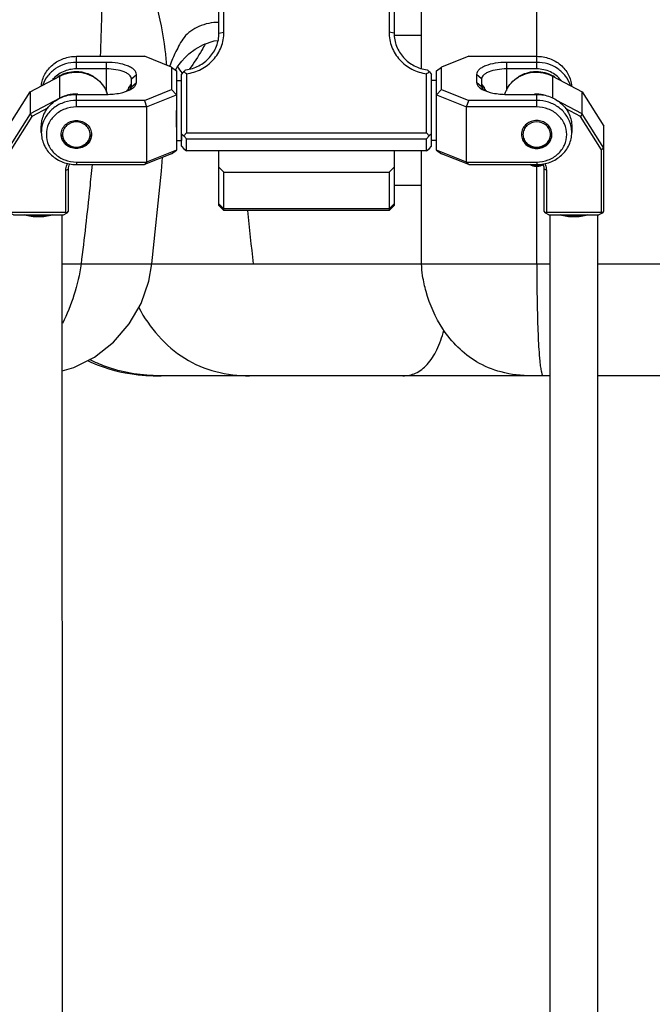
# Model space of a CAD drawing. Header units: millimetres. Extents: x 0 to 2550, y 0 to 1188.
# Tile 57 of 218: x 122 to 148, y 314 to 354. Entities that reach past the tile are written whole.
import ezdxf

# ---------------------------------------------------------------- set-up
doc = ezdxf.new("R2010")
doc.units = ezdxf.units.MM
doc.header["$LTSCALE"] = 46.255
for name, color, linetype in [('2ND_ARM_V2_PITCH_ABL358', 7, 'CONTINUOUS'), ('A2200203_ABL381', 7, 'CONTINUOUS'), ('A2300202#AF0_ABL356', 7, 'CONTINUOUS'), ('A2300202#AF3_ABL383', 7, 'CONTINUOUS'), ('CSHCS-BR-M4-12_203_PBL445', 7, 'CONTINUOUS'), ('CSHCS-BR-M4-12_203_PBL455', 7, 'CONTINUOUS'), ('FWSRM-D10-V4-E2-T2_5_PBL373', 7, 'CONTINUOUS'), ('FWSRM-D10-V4-E2-T2_5_PBL454', 7, 'CONTINUOUS'), ('M2000901_PBL371', 7, 'CONTINUOUS'), ('M2000901_PBL385', 7, 'CONTINUOUS'), ('M2000901_PBL473', 7, 'CONTINUOUS'), ('M2100102_PBL475', 7, 'CONTINUOUS'), ('M2200104_PBL401', 7, 'CONTINUOUS'), ('M2200202_PBL382', 7, 'CONTINUOUS'), ('M2300101_PBL359', 7, 'CONTINUOUS'), ('M2300101_PBL360', 7, 'CONTINUOUS'), ('M2300202_PBL357', 7, 'CONTINUOUS'), ('M2300202_PBL384', 7, 'CONTINUOUS'), ('M2300301_PBL444', 7, 'CONTINUOUS'), ('M2300301_PBL456', 7, 'CONTINUOUS'), ('M2300602_PBL851', 7, 'CONTINUOUS'), ('M2300602_PBL852', 7, 'CONTINUOUS'), ('SSHH-ST-M3-5_203_PBL402', 7, 'CONTINUOUS'), ('WFM_0608_06_2_PBL449', 7, 'CONTINUOUS'), ('WFM_0608_06_2_PBL453', 7, 'CONTINUOUS'), ('WFM_0608_06_2_PBL826', 7, 'CONTINUOUS'), ('WFM_0608_06_2_PBL827', 7, 'CONTINUOUS'), ('왼쪽_14_VBL337', 7, 'CONTINUOUS')]:
    doc.layers.add(name, color=color, linetype=linetype)

# ---------------------------------------------------------------- blocks, each defined once
blk = doc.blocks.new('M2300202_PBL357', base_point=(123.863, 348.821))
at = {"layer": 'M2300202_PBL357', "color": 7}
for p, q in [((122.751, 350.884), (123.935, 351.51)), ((121.885, 349.509), (122.751, 350.884)), ((122.751, 350.884), (122.751, 350.004)), ((123.935, 350.63), (122.751, 350.004)), ((123.472, 350.24), (122.824, 349.897)), ((122.751, 350.004), (121.885, 348.629)), ((122.824, 349.897), (121.985, 348.564)), ((122.751, 350.004), (122.824, 349.897)), ((121.885, 349.509), (121.885, 348.629)), ((121.885, 348.629), (121.886, 346.115)), ((121.885, 348.629), (121.985, 348.564)), ((121.985, 348.564), (121.986, 346.075)), ((124.186, 346.076), (124.185, 347.759)), ((124.286, 346.116), (124.285, 347.8)), ((121.886, 346.115), (121.936, 346.05)), ((121.936, 346.05), (121.986, 346.075)), ((122.086, 345.972), (121.936, 346.05)), ((121.986, 346.075), (124.186, 346.076)), ((122.086, 345.972), (124.086, 345.973)), ((124.086, 345.973), (124.236, 346.05)), ((124.186, 346.076), (124.236, 346.05)), ((124.236, 346.05), (124.286, 346.116))]:
    blk.add_line(p, q, dxfattribs=at)
at = {"layer": 'M2300202_PBL357', "color": 2}
for p, q in [((123.935, 350.63), (123.935, 351.51)), ((124.185, 347.759), (124.285, 347.8))]:
    blk.add_line(p, q, dxfattribs=at)
at = {"layer": 'M2300202_PBL357', "color": 7}
for centre, radius, start, end in [((124.585, 349.377), 1.413, 89.2905, 90.0117), ((124.585, 349.373), 1.417, 87.1878, 89.29), ((124.777, 350.476), 1.108, 16.3078, 16.8744), ((124.779, 350.477), 1.107, 16.1315, 16.3077)]:
    blk.add_arc(centre, radius, start, end, dxfattribs=at)
for points, knots in [([(123.935, 351.51), (124.171, 351.635), (124.727, 351.744), (125.253, 351.531), (125.457, 351.363)], [0, 0, 0, 0, 0.502504, 1, 1, 1, 1]), ([(125.457, 351.363), (125.546, 351.288), (125.703, 351.117), (125.804, 350.906), (125.837, 350.798)], [0, 0, 0, 0, 0.505627, 1, 1, 1, 1]), ([(124.584, 350.79), (124.528, 350.79), (124.304, 350.777), (124.083, 350.709), (123.935, 350.63)], [0, 0, 0, 0, 0.252526, 1, 1, 1, 1]), ([(124.185, 347.759), (124.185, 347.827), (124.204, 347.918), (124.244, 347.998), (124.256, 348.018)], [0, 0, 0, 0, 0.746667, 1, 1, 1, 1])]:
    blk.add_open_spline(points, degree=3, knots=knots, dxfattribs=at)
blk.add_open_spline([(124.285, 347.8), (124.285, 347.871), (124.305, 347.945), (124.34, 348.008)], degree=3, dxfattribs=at)
blk = doc.blocks.new('M2300301_PBL444', base_point=(123.093, 313.033))
at = {"layer": 'M2300301_PBL444', "color": 7}
blk.add_line((124.054, 280.475), (124.039, 345.973), dxfattribs=at)
for points, knots in [([(122.525, 345.972), (122.706, 345.92), (123.086, 345.879), (123.465, 345.92), (123.646, 345.972)], [0, 0, 0, 0, 0.499988, 1, 1, 1, 1]), ([(123.638, 345.972), (123.46, 345.921), (123.086, 345.881), (122.712, 345.92), (122.533, 345.971)], [0, 0, 0, 0, 0.500012, 1, 1, 1, 1])]:
    blk.add_open_spline(points, degree=3, knots=knots, dxfattribs=at)
blk = doc.blocks.new('WFM_0608_06_2_PBL826', base_point=(124.648, 351.528))
at = {"layer": 'WFM_0608_06_2_PBL826', "color": 7}
blk.add_arc((124.547, 350.485), 1.205, 120.8997, 125.7535, dxfattribs=at)
for points, knots in [([(123.929, 351.519), (124.026, 351.578), (124.24, 351.668), (124.47, 351.698), (124.585, 351.698)], [0, 0, 0, 0, 0.496829, 1, 1, 1, 1]), ([(124.585, 351.698), (124.745, 351.699), (125.064, 351.64), (125.34, 351.467), (125.453, 351.358)], [0, 0, 0, 0, 0.50586, 1, 1, 1, 1])]:
    blk.add_open_spline(points, degree=3, knots=knots, dxfattribs=at)
blk = doc.blocks.new('A2300202#AF0_ABL356', base_point=(123.883, 313.662))
at = {"layer": 'M2300202_PBL357'}
blk.add_blockref('M2300202_PBL357', (123.863, 348.821), dxfattribs=at)
at = {"layer": 'M2300301_PBL444'}
blk.add_blockref('M2300301_PBL444', (123.093, 313.033), dxfattribs=at)
at = {"layer": 'WFM_0608_06_2_PBL826'}
blk.add_blockref('WFM_0608_06_2_PBL826', (124.648, 351.528), dxfattribs=at)
blk = doc.blocks.new('M2300101_PBL359', base_point=(125.901, 350.139))
at = {"layer": 'M2300101_PBL359', "color": 2}
for p, q in [((124.601, 351.798), (124.601, 352.302)), ((125.801, 350.874), (125.801, 352.062)), ((126.801, 351.398), (127.001, 351.582)), ((126.801, 351.078), (127.001, 351.262)), ((124.601, 350.278), (124.601, 350.782)), ((124.601, 348.079), (124.601, 347.976))]:
    blk.add_line(p, q, dxfattribs=at)
at = {"layer": 'M2300101_PBL359', "color": 7}
for p, q in [((124.601, 352.302), (127.319, 352.302)), ((128.401, 351.869), (127.319, 352.302)), ((125.801, 352.062), (124.601, 352.062)), ((125.801, 351.798), (124.601, 351.798)), ((128.401, 351.869), (128.401, 350.975)), ((128.401, 351.869), (128.601, 351.718)), ((128.601, 351.718), (128.601, 348.559)), ((126.801, 351.078), (126.801, 351.398)), ((127.001, 351.262), (127.001, 351.582)), ((127.319, 350.542), (128.401, 350.975)), ((128.601, 350.758), (128.401, 350.975)), ((124.601, 350.782), (125.801, 350.782)), ((127.319, 350.542), (124.601, 350.542)), ((127.319, 350.542), (127.401, 350.278)), ((127.401, 350.278), (128.601, 350.758)), ((127.401, 350.278), (124.601, 350.278)), ((127.401, 350.278), (127.401, 348.079)), ((123.201, 349.259), (123.201, 349.499)), ((128.601, 348.559), (127.401, 348.079)), ((128.401, 348.409), (128.601, 348.559)), ((128.401, 348.409), (127.319, 347.976)), ((124.601, 348.079), (127.401, 348.079)), ((124.601, 347.976), (127.319, 347.976)), ((127.401, 348.079), (127.319, 347.976))]:
    blk.add_line(p, q, dxfattribs=at)
for centre, radius, start, end in [((127.554, 350.538), 0.997, 156.1249, 156.6052), ((127.58, 350.526), 1.026, 151.9653, 156.1094), ((127.59, 350.521), 1.037, 148.9609, 151.981), ((127.361, 350.682), 0.757, 142.0741, 142.9749), ((124.385, 349.258), 1.184, 168.4271, 179.969)]:
    blk.add_arc(centre, radius, start, end, dxfattribs=at)
for points, knots in [([(123.207, 351.132), (123.222, 351.29), (123.32, 351.607), (123.641, 351.992), (124.087, 352.244), (124.43, 352.302), (124.601, 352.302)], [0, 0, 0, 0, 0.240012, 0.486423, 0.740612, 1, 1, 1, 1]), ([(124.601, 352.062), (124.454, 352.062), (124.161, 352.019), (123.763, 351.833), (123.446, 351.541), (123.309, 351.291), (123.265, 351.161)], [0, 0, 0, 0, 0.257687, 0.511472, 0.758957, 1, 1, 1, 1]), ([(124.601, 351.798), (124.421, 351.798), (124.061, 351.724), (123.764, 351.505), (123.651, 351.37)], [0, 0, 0, 0, 0.507268, 1, 1, 1, 1]), ([(127.001, 351.582), (127.001, 351.614), (126.982, 351.684), (126.908, 351.776), (126.794, 351.857), (126.579, 351.958), (126.243, 352.04), (125.955, 352.062), (125.801, 352.062)], [0, 0, 0, 0, 0.069986, 0.152046, 0.252573, 0.373084, 0.665577, 1, 1, 1, 1]), ([(126.801, 351.398), (126.801, 351.425), (126.786, 351.484), (126.723, 351.56), (126.628, 351.628), (126.45, 351.712), (126.17, 351.78), (125.929, 351.798), (125.801, 351.798)], [0, 0, 0, 0, 0.069986, 0.152046, 0.252573, 0.373084, 0.665577, 1, 1, 1, 1]), ([(125.801, 350.782), (125.986, 350.782), (126.32, 350.812), (126.647, 350.909), (126.779, 350.983)], [0, 0, 0, 0, 0.549646, 1, 1, 1, 1]), ([(126.727, 351.096), (126.73, 351.1), (126.74, 351.114), (126.75, 351.128), (126.757, 351.138)], [0, 0, 0, 0, 0.272069, 1, 1, 1, 1]), ([(126.764, 351.148), (126.769, 351.154), (126.777, 351.164), (126.788, 351.177), (126.796, 351.184), (126.8, 351.189), (126.801, 351.189)], [0, 0, 0, 0, 0.41274, 0.722231, 0.919927, 1, 1, 1, 1]), ([(126.774, 350.985), (126.778, 350.993), (126.794, 351.021), (126.801, 351.054), (126.801, 351.078)], [0, 0, 0, 0, 0.265631, 1, 1, 1, 1]), ([(126.779, 350.983), (126.788, 350.989), (126.824, 351.009), (126.858, 351.033), (126.881, 351.052)], [0, 0, 0, 0, 0.265467, 1, 1, 1, 1]), ([(126.881, 351.052), (126.916, 351.081), (126.975, 351.142), (127.001, 351.225), (127.001, 351.262)], [0, 0, 0, 0, 0.548998, 1, 1, 1, 1]), ([(123.201, 349.499), (123.201, 349.666), (123.277, 350.009), (123.593, 350.436), (124.057, 350.717), (124.42, 350.782), (124.601, 350.782)], [0, 0, 0, 0, 0.239861, 0.485781, 0.740009, 1, 1, 1, 1]), ([(124.601, 350.542), (124.441, 350.542), (124.121, 350.491), (123.695, 350.27), (123.374, 349.929), (123.255, 349.642), (123.226, 349.495)], [0, 0, 0, 0, 0.258649, 0.512703, 0.759628, 1, 1, 1, 1]), ([(124.601, 350.278), (124.446, 350.278), (124.135, 350.223), (123.737, 349.982), (123.466, 349.616), (123.37, 349.179), (123.466, 348.741), (123.737, 348.375), (124.135, 348.135), (124.446, 348.079), (124.601, 348.079)], [0, 0, 0, 0, 0.129995, 0.257109, 0.380069, 0.5, 0.619931, 0.742891, 0.870005, 1, 1, 1, 1]), ([(123.991, 349.179), (123.991, 349.252), (124.024, 349.401), (124.162, 349.587), (124.364, 349.709), (124.522, 349.738), (124.601, 349.738)], [0, 0, 0, 0, 0.239861, 0.485789, 0.739995, 1, 1, 1, 1]), ([(124.601, 349.738), (124.681, 349.738), (124.839, 349.709), (125.041, 349.587), (125.179, 349.401), (125.211, 349.252), (125.211, 349.179)], [0, 0, 0, 0, 0.260005, 0.514211, 0.760139, 1, 1, 1, 1]), ([(123.201, 349.259), (123.201, 349.091), (123.277, 348.748), (123.593, 348.322), (124.057, 348.04), (124.42, 347.976), (124.601, 347.976)], [0, 0, 0, 0, 0.239861, 0.485781, 0.740009, 1, 1, 1, 1]), ([(124.601, 348.62), (124.522, 348.62), (124.364, 348.648), (124.162, 348.77), (124.024, 348.956), (123.991, 349.106), (123.991, 349.179)], [0, 0, 0, 0, 0.260005, 0.514211, 0.760139, 1, 1, 1, 1]), ([(125.211, 349.179), (125.211, 349.106), (125.179, 348.956), (125.041, 348.77), (124.839, 348.648), (124.681, 348.62), (124.601, 348.62)], [0, 0, 0, 0, 0.239861, 0.485789, 0.739995, 1, 1, 1, 1])]:
    blk.add_open_spline(points, degree=3, knots=knots, dxfattribs=at)
blk = doc.blocks.new('M2300101_PBL360', base_point=(141.701, 350.139))
at = {"layer": 'M2300101_PBL360', "color": 7}
for p, q in [((140.284, 352.302), (139.201, 351.869)), ((140.284, 352.302), (143.001, 352.302)), ((139.001, 351.718), (139.201, 351.869)), ((139.001, 348.559), (139.001, 351.718)), ((139.201, 350.975), (139.201, 351.869)), ((143.001, 352.062), (141.801, 352.062)), ((143.001, 351.798), (141.801, 351.798)), ((140.601, 351.582), (140.601, 351.262)), ((140.801, 351.398), (140.801, 351.078)), ((139.201, 350.975), (139.001, 350.758)), ((139.201, 350.975), (140.284, 350.542)), ((139.001, 350.758), (140.201, 350.278)), ((140.201, 350.278), (140.284, 350.542)), ((143.001, 350.542), (140.284, 350.542)), ((141.801, 350.782), (143.001, 350.782)), ((140.201, 348.079), (140.201, 350.278)), ((143.001, 350.278), (140.201, 350.278)), ((144.401, 349.499), (144.401, 349.259)), ((140.201, 348.079), (139.001, 348.559)), ((139.001, 348.559), (139.201, 348.409)), ((140.284, 347.976), (139.201, 348.409)), ((140.284, 347.976), (140.201, 348.079)), ((140.201, 348.079), (143.001, 348.079)), ((140.284, 347.976), (143.001, 347.976))]:
    blk.add_line(p, q, dxfattribs=at)
at = {"layer": 'M2300101_PBL360', "color": 2}
for p, q in [((143.001, 351.798), (143.001, 352.302)), ((141.801, 350.941), (141.801, 352.062)), ((140.801, 351.398), (140.601, 351.582)), ((140.801, 351.078), (140.601, 351.262)), ((143.001, 350.278), (143.001, 350.782)), ((143.001, 348.079), (143.001, 347.976))]:
    blk.add_line(p, q, dxfattribs=at)
at = {"layer": 'M2300101_PBL360', "color": 7}
for centre, radius, start, end in [((140.242, 350.682), 0.757, 37.0281, 37.9253), ((140.013, 350.521), 1.037, 28.0188, 31.0391), ((140.023, 350.526), 1.026, 23.8909, 28.0345), ((140.049, 350.538), 0.997, 23.3947, 23.8753), ((143.218, 349.258), 1.184, 0.031, 11.5729), ((142.905, 349.179), 0.513, 172.061, 179.9841), ((143.098, 349.179), 0.513, 0.0159, 7.939)]:
    blk.add_arc(centre, radius, start, end, dxfattribs=at)
for points, knots in [([(143.001, 352.302), (143.175, 352.302), (143.52, 352.243), (143.97, 351.987), (144.29, 351.595), (144.385, 351.274), (144.398, 351.114)], [0, 0, 0, 0, 0.259485, 0.513686, 0.760023, 1, 1, 1, 1]), ([(141.801, 352.062), (141.648, 352.062), (141.36, 352.04), (141.023, 351.958), (140.809, 351.857), (140.695, 351.776), (140.621, 351.684), (140.601, 351.614), (140.601, 351.582)], [0, 0, 0, 0, 0.334423, 0.626916, 0.747427, 0.847954, 0.930014, 1, 1, 1, 1]), ([(141.801, 351.798), (141.673, 351.798), (141.433, 351.78), (141.153, 351.712), (140.975, 351.628), (140.88, 351.56), (140.817, 351.484), (140.801, 351.425), (140.801, 351.398)], [0, 0, 0, 0, 0.334423, 0.626916, 0.747427, 0.847954, 0.930014, 1, 1, 1, 1]), ([(144.345, 351.139), (144.303, 351.272), (144.168, 351.528), (143.851, 351.826), (143.448, 352.018), (143.151, 352.062), (143.001, 352.062)], [0, 0, 0, 0, 0.240927, 0.488332, 0.742164, 1, 1, 1, 1]), ([(143.975, 351.341), (143.864, 351.484), (143.561, 351.719), (143.188, 351.798), (143.001, 351.798)], [0, 0, 0, 0, 0.492287, 1, 1, 1, 1]), ([(140.601, 351.262), (140.601, 351.225), (140.628, 351.142), (140.687, 351.081), (140.722, 351.052)], [0, 0, 0, 0, 0.451002, 1, 1, 1, 1]), ([(140.722, 351.052), (140.729, 351.046), (140.762, 351.021), (140.797, 350.999), (140.824, 350.983)], [0, 0, 0, 0, 0.234829, 1, 1, 1, 1]), ([(140.801, 351.078), (140.801, 351.071), (140.804, 351.038), (140.816, 351.006), (140.829, 350.985)], [0, 0, 0, 0, 0.240306, 1, 1, 1, 1]), ([(140.839, 351.148), (140.834, 351.154), (140.826, 351.164), (140.815, 351.177), (140.807, 351.184), (140.803, 351.189), (140.802, 351.189)], [0, 0, 0, 0, 0.41274, 0.722232, 0.919928, 1, 1, 1, 1]), ([(140.824, 350.983), (140.956, 350.909), (141.283, 350.812), (141.617, 350.782), (141.801, 350.782)], [0, 0, 0, 0, 0.450354, 1, 1, 1, 1]), ([(140.876, 351.096), (140.873, 351.1), (140.863, 351.114), (140.853, 351.128), (140.846, 351.138)], [0, 0, 0, 0, 0.272099, 1, 1, 1, 1]), ([(143.001, 350.782), (143.183, 350.782), (143.546, 350.717), (144.01, 350.436), (144.326, 350.009), (144.401, 349.666), (144.401, 349.499)], [0, 0, 0, 0, 0.259991, 0.514219, 0.760139, 1, 1, 1, 1]), ([(144.377, 349.495), (144.347, 349.642), (144.229, 349.929), (143.908, 350.27), (143.482, 350.491), (143.162, 350.542), (143.001, 350.542)], [0, 0, 0, 0, 0.240372, 0.487297, 0.741351, 1, 1, 1, 1]), ([(143.001, 348.079), (143.157, 348.079), (143.468, 348.135), (143.866, 348.375), (144.137, 348.741), (144.233, 349.179), (144.137, 349.616), (143.866, 349.982), (143.468, 350.223), (143.157, 350.278), (143.001, 350.278)], [0, 0, 0, 0, 0.129995, 0.257109, 0.380069, 0.5, 0.619931, 0.742891, 0.870005, 1, 1, 1, 1]), ([(143.001, 349.738), (142.929, 349.738), (142.783, 349.714), (142.592, 349.609), (142.452, 349.449), (142.406, 349.316), (142.396, 349.249)], [0, 0, 0, 0, 0.259108, 0.513245, 0.759871, 1, 1, 1, 1]), ([(143.607, 349.249), (143.597, 349.316), (143.551, 349.449), (143.411, 349.609), (143.22, 349.714), (143.074, 349.738), (143.001, 349.738)], [0, 0, 0, 0, 0.240129, 0.486755, 0.740892, 1, 1, 1, 1]), ([(142.391, 349.179), (142.391, 349.106), (142.424, 348.956), (142.562, 348.77), (142.764, 348.648), (142.922, 348.62), (143.001, 348.62)], [0, 0, 0, 0, 0.239861, 0.485789, 0.739995, 1, 1, 1, 1]), ([(143.001, 347.976), (143.183, 347.976), (143.546, 348.04), (144.01, 348.322), (144.326, 348.748), (144.401, 349.091), (144.401, 349.259)], [0, 0, 0, 0, 0.259991, 0.514219, 0.760139, 1, 1, 1, 1]), ([(143.001, 348.62), (143.081, 348.62), (143.239, 348.648), (143.441, 348.77), (143.579, 348.956), (143.611, 349.106), (143.611, 349.179)], [0, 0, 0, 0, 0.260005, 0.514211, 0.760139, 1, 1, 1, 1])]:
    blk.add_open_spline(points, degree=3, knots=knots, dxfattribs=at)
blk = doc.blocks.new('FWSRM-D10-V4-E2-T2_5_PBL373', base_point=(126.751, 351.044))
at = {"layer": 'FWSRM-D10-V4-E2-T2_5_PBL373', "color": 7}
for p, q in [((126.771, 351.139), (126.701, 351.069)), ((126.701, 350.949), (126.701, 351.069)), ((126.771, 350.986), (126.771, 351.139)), ((126.771, 351.139), (126.801, 351.139))]:
    blk.add_line(p, q, dxfattribs=at)
blk = doc.blocks.new('SSHH-ST-M3-5_203_PBL402', base_point=(143.009, 347.944))
at = {"layer": 'SSHH-ST-M3-5_203_PBL402', "color": 7}
for p, q in [((142.768, 347.959), (142.747, 347.976)), ((143.235, 347.959), (143.271, 347.988))]:
    blk.add_line(p, q, dxfattribs=at)
for points, knots in [([(143.271, 347.988), (143.258, 347.977), (143.225, 347.958), (143.166, 347.939), (143.096, 347.925), (143.019, 347.919), (142.942, 347.922), (142.868, 347.932), (142.804, 347.949), (142.766, 347.965), (142.749, 347.975)], [0, 0, 0, 0, 0.093917, 0.209852, 0.343096, 0.486557, 0.631981, 0.770907, 0.895578, 1, 1, 1, 1]), ([(143.235, 347.959), (143.223, 347.949), (143.192, 347.931), (143.137, 347.914), (143.072, 347.902), (143.001, 347.899), (142.931, 347.902), (142.866, 347.914), (142.811, 347.931), (142.78, 347.949), (142.768, 347.959)], [0, 0, 0, 0, 0.096126, 0.215707, 0.353105, 0.500003, 0.646901, 0.784296, 0.903876, 1, 1, 1, 1])]:
    blk.add_open_spline(points, degree=3, knots=knots, dxfattribs=at)
blk = doc.blocks.new('CSHCS-BR-M4-12_203_PBL445', base_point=(126.651, 350.926))
at = {"layer": 'CSHCS-BR-M4-12_203_PBL445', "color": 7}
for p in [(126.621, 350.914), (126.681, 350.939)]:
    blk.add_line(p, (126.621, 350.939), dxfattribs=at)
blk = doc.blocks.new('FWSRM-D10-V4-E2-T2_5_PBL454', base_point=(140.851, 351.044))
at = {"layer": 'FWSRM-D10-V4-E2-T2_5_PBL454', "color": 7}
for p, q in [((140.831, 351.139), (140.801, 351.139)), ((140.831, 351.139), (140.831, 350.986)), ((140.831, 351.139), (140.901, 351.069)), ((140.901, 351.069), (140.901, 350.949))]:
    blk.add_line(p, q, dxfattribs=at)
blk = doc.blocks.new('CSHCS-BR-M4-12_203_PBL455', base_point=(140.952, 350.926))
at = {"layer": 'CSHCS-BR-M4-12_203_PBL455', "color": 7}
for p, q in [((140.922, 350.939), (140.981, 350.939)), ((140.981, 350.939), (140.981, 350.914))]:
    blk.add_line(p, q, dxfattribs=at)
blk = doc.blocks.new('M2300602_PBL851', base_point=(143.001, 349.163))
at = {"layer": 'M2300602_PBL851', "color": 7}
for points, knots in [([(143.551, 349.179), (143.551, 349.244), (143.522, 349.379), (143.356, 349.603), (143.001, 349.736), (142.647, 349.603), (142.481, 349.379), (142.451, 349.244), (142.451, 349.179)], [0, 0, 0, 0, 0.121002, 0.24503, 0.5, 0.75497, 0.878998, 1, 1, 1, 1]), ([(142.392, 349.179), (142.395, 349.108), (142.433, 348.964), (142.618, 348.727), (143.001, 348.588), (143.385, 348.727), (143.57, 348.964), (143.608, 349.108), (143.611, 349.179)], [0, 0, 0, 0, 0.121013, 0.245081, 0.5, 0.754919, 0.878987, 1, 1, 1, 1]), ([(142.451, 349.179), (142.451, 349.113), (142.481, 348.978), (142.647, 348.754), (143.001, 348.621), (143.356, 348.754), (143.522, 348.978), (143.551, 349.113), (143.551, 349.179)], [0, 0, 0, 0, 0.121002, 0.24503, 0.5, 0.75497, 0.878998, 1, 1, 1, 1])]:
    blk.add_open_spline(points, degree=3, knots=knots, dxfattribs=at)
blk = doc.blocks.new('M2300602_PBL852', base_point=(124.601, 349.163))
at = {"layer": 'M2300602_PBL852', "color": 7}
for points, knots in [([(125.151, 349.179), (125.151, 349.244), (125.122, 349.379), (124.956, 349.603), (124.601, 349.736), (124.247, 349.603), (124.081, 349.379), (124.051, 349.244), (124.051, 349.179)], [0, 0, 0, 0, 0.121002, 0.24503, 0.5, 0.75497, 0.878998, 1, 1, 1, 1]), ([(123.992, 349.179), (123.995, 349.108), (124.033, 348.964), (124.218, 348.727), (124.601, 348.588), (124.985, 348.727), (125.17, 348.964), (125.208, 349.108), (125.211, 349.179)], [0, 0, 0, 0, 0.121013, 0.245081, 0.5, 0.754919, 0.878987, 1, 1, 1, 1]), ([(124.051, 349.179), (124.051, 349.113), (124.081, 348.978), (124.247, 348.754), (124.601, 348.621), (124.956, 348.754), (125.122, 348.978), (125.151, 349.113), (125.151, 349.179)], [0, 0, 0, 0, 0.121002, 0.24503, 0.5, 0.75497, 0.878998, 1, 1, 1, 1])]:
    blk.add_open_spline(points, degree=3, knots=knots, dxfattribs=at)
blk = doc.blocks.new('2ND_ARM_V2_PITCH_ABL358', base_point=(133.801, 350.101))
at = {"layer": 'CSHCS-BR-M4-12_203_PBL445'}
blk.add_blockref('CSHCS-BR-M4-12_203_PBL445', (126.651, 350.926), dxfattribs=at)
at = {"layer": 'CSHCS-BR-M4-12_203_PBL455'}
blk.add_blockref('CSHCS-BR-M4-12_203_PBL455', (140.952, 350.926), dxfattribs=at)
at = {"layer": 'FWSRM-D10-V4-E2-T2_5_PBL373'}
blk.add_blockref('FWSRM-D10-V4-E2-T2_5_PBL373', (126.751, 351.044), dxfattribs=at)
at = {"layer": 'FWSRM-D10-V4-E2-T2_5_PBL454'}
blk.add_blockref('FWSRM-D10-V4-E2-T2_5_PBL454', (140.851, 351.044), dxfattribs=at)
at = {"layer": 'M2300101_PBL359'}
blk.add_blockref('M2300101_PBL359', (125.901, 350.139), dxfattribs=at)
at = {"layer": 'M2300101_PBL360'}
blk.add_blockref('M2300101_PBL360', (141.701, 350.139), dxfattribs=at)
at = {"layer": 'M2300602_PBL851'}
blk.add_blockref('M2300602_PBL851', (143.001, 349.163), dxfattribs=at)
at = {"layer": 'M2300602_PBL852'}
blk.add_blockref('M2300602_PBL852', (124.601, 349.163), dxfattribs=at)
at = {"layer": 'SSHH-ST-M3-5_203_PBL402'}
blk.add_blockref('SSHH-ST-M3-5_203_PBL402', (143.009, 347.944), dxfattribs=at)
blk = doc.blocks.new('M2000901_PBL371', base_point=(113.508, 351.339))
at = {"layer": 'M2000901_PBL371', "color": 7}
blk.add_line((128.561, 351.749), (128.576, 351.775), dxfattribs=at)
at = {"layer": 'M2000901_PBL371', "color": 2}
blk.add_line((124.039, 344.011), (127.619, 344.011), dxfattribs=at)
at = {"layer": 'M2000901_PBL371', "color": 7}
for points in [[(128.576, 351.775), (128.63, 351.864), (128.705, 351.975), (128.814, 352.113), (128.934, 352.244), (129.103, 352.403), (129.35, 352.593), (129.683, 352.781), (130.116, 352.916), (130.27, 352.929)], [(127.619, 344.011), (128.003, 347.712), (128.051, 348.268)], [(124.04, 339.737), (124.505, 339.869), (125.325, 340.288), (126.08, 340.882), (126.719, 341.615), (127.191, 342.431), (127.499, 343.322), (127.619, 344.011)]]:
    blk.add_lwpolyline(points, dxfattribs=at)
at = {"layer": 'M2000901_PBL371', "color": 2}
blk.add_arc((132.185, 350.67), 4.038, 162.029, 162.4709, dxfattribs=at)
for points, knots in [([(125.607, 354.452), (125.607, 354.284), (125.601, 353.567), (125.578, 352.85), (125.552, 352.301)], [0, 0, 0, 0, 0.233612, 1, 1, 1, 1]), ([(128.216, 351.944), (128.201, 352.151), (128.121, 352.996), (127.956, 353.834), (127.782, 354.452)], [0, 0, 0, 0, 0.243646, 1, 1, 1, 1]), ([(130.301, 353.66), (130.029, 353.657), (129.507, 353.557), (128.964, 353.184), (128.729, 352.78), (128.527, 352.405), (128.408, 352.112), (128.344, 351.916)], [0, 0, 0, 0, 0.289165, 0.548482, 0.666507, 0.780933, 1, 1, 1, 1]), ([(125.23, 347.975), (125.2, 347.663), (125.066, 346.34), (124.914, 345.019), (124.79, 344.011)], [0, 0, 0, 0, 0.236012, 1, 1, 1, 1]), ([(124.79, 344.011), (124.738, 343.588), (124.536, 342.773), (124.229, 341.994), (124.042, 341.632)], [0, 0, 0, 0, 0.510474, 1, 1, 1, 1])]:
    blk.add_open_spline(points, degree=3, knots=knots, dxfattribs=at)
blk = doc.blocks.new('M2200202_PBL382', base_point=(133.801, 353.921))
at = {"layer": 'M2200202_PBL382', "color": 2}
for p, q in [((130.301, 355.883), (130.501, 355.92)), ((137.301, 355.883), (137.101, 355.92)), ((130.301, 353.23), (130.501, 353.268)), ((137.301, 353.23), (137.101, 353.268))]:
    blk.add_line(p, q, dxfattribs=at)
at = {"layer": 'M2200202_PBL382', "color": 7}
for p, q in [((130.301, 353.23), (130.301, 355.883)), ((130.501, 353.268), (130.501, 355.92)), ((137.101, 355.92), (137.101, 353.268)), ((137.301, 355.883), (137.301, 353.23)), ((128.801, 351.572), (128.891, 351.688)), ((138.712, 351.688), (138.801, 351.572)), ((128.801, 348.717), (128.801, 351.572)), ((129.001, 351.609), (129.001, 349.24)), ((138.601, 349.24), (138.601, 351.609)), ((138.801, 348.717), (138.801, 351.572)), ((128.801, 349.202), (128.901, 349.123)), ((128.901, 349.123), (129.001, 349.24)), ((129.001, 349.006), (128.901, 349.123)), ((129.001, 349.24), (138.601, 349.24)), ((129.001, 348.521), (129.001, 349.006)), ((129.001, 349.006), (138.601, 349.006)), ((138.701, 349.123), (138.601, 349.24)), ((138.601, 349.006), (138.701, 349.123)), ((138.601, 348.521), (138.601, 349.006)), ((138.801, 349.202), (138.701, 349.123)), ((128.801, 348.717), (128.901, 348.6)), ((128.901, 348.6), (129.001, 348.521)), ((138.601, 348.521), (138.701, 348.6)), ((138.701, 348.6), (138.801, 348.717)), ((138.601, 348.521), (129.001, 348.521))]:
    blk.add_line(p, q, dxfattribs=at)
for centre, radius, start, end in [((117.372, 364.398), 17.154, 312.1862, 312.5784), ((131.084, 354.646), 3.682, 233.4514, 235.5591), ((136.519, 354.646), 3.682, 304.4409, 306.5486), ((150.231, 364.398), 17.154, 227.4216, 227.8138)]:
    blk.add_arc(centre, radius, start, end, dxfattribs=at)
for points, knots in [([(130.301, 355.883), (130.301, 356.33), (130.485, 357.238), (131.266, 358.381), (132.43, 359.144), (133.801, 359.411), (135.172, 359.144), (136.337, 358.381), (137.118, 357.238), (137.301, 356.33), (137.301, 355.883)], [0, 0, 0, 0, 0.123974, 0.248552, 0.373978, 0.5, 0.626022, 0.751448, 0.876026, 1, 1, 1, 1]), ([(130.501, 355.92), (130.501, 356.342), (130.674, 357.198), (131.411, 358.275), (132.509, 358.995), (133.801, 359.246), (135.094, 358.995), (136.192, 358.275), (136.929, 357.198), (137.101, 356.342), (137.101, 355.92)], [0, 0, 0, 0, 0.123974, 0.248552, 0.373978, 0.5, 0.626022, 0.751448, 0.876026, 1, 1, 1, 1]), ([(129.001, 351.609), (129.204, 351.633), (129.605, 351.754), (130.099, 352.132), (130.426, 352.659), (130.501, 353.066), (130.501, 353.268)], [0, 0, 0, 0, 0.252019, 0.502738, 0.751892, 1, 1, 1, 1]), ([(137.101, 353.268), (137.101, 353.066), (137.177, 352.659), (137.504, 352.132), (137.998, 351.754), (138.398, 351.633), (138.601, 351.609)], [0, 0, 0, 0, 0.248108, 0.497262, 0.747981, 1, 1, 1, 1]), ([(128.978, 351.767), (129.157, 351.788), (129.51, 351.894), (129.946, 352.229), (130.234, 352.694), (130.301, 353.053), (130.301, 353.23)], [0, 0, 0, 0, 0.252018, 0.502738, 0.751891, 1, 1, 1, 1]), ([(137.301, 353.23), (137.301, 353.053), (137.368, 352.694), (137.657, 352.229), (138.093, 351.894), (138.446, 351.788), (138.625, 351.767)], [0, 0, 0, 0, 0.248109, 0.497262, 0.747982, 1, 1, 1, 1])]:
    blk.add_open_spline(points, degree=3, knots=knots, dxfattribs=at)
blk = doc.blocks.new('M2200104_PBL401', base_point=(133.801, 347.33))
at = {"layer": 'M2200104_PBL401', "color": 7}
for p, q in [((130.301, 346.339), (130.301, 348.521)), ((137.301, 348.521), (137.301, 346.339)), ((130.301, 347.876), (130.501, 347.68)), ((137.101, 347.68), (137.301, 347.876)), ((130.501, 346.139), (130.501, 347.68)), ((130.501, 347.68), (137.101, 347.68)), ((137.101, 347.68), (137.101, 346.139)), ((130.301, 346.339), (130.501, 346.139)), ((137.301, 346.339), (137.101, 346.139)), ((137.101, 346.139), (130.501, 346.139))]:
    blk.add_line(p, q, dxfattribs=at)
at = {"layer": 'M2200104_PBL401', "color": 2}
for p, q in [((130.301, 346.405), (130.501, 346.209)), ((137.101, 346.209), (130.501, 346.209)), ((137.301, 346.405), (137.101, 346.209))]:
    blk.add_line(p, q, dxfattribs=at)
blk = doc.blocks.new('A2200203_ABL381', base_point=(133.801, 352.73))
at = {"layer": 'M2200104_PBL401'}
blk.add_blockref('M2200104_PBL401', (133.801, 347.33), dxfattribs=at)
at = {"layer": 'M2200202_PBL382'}
blk.add_blockref('M2200202_PBL382', (133.801, 353.921), dxfattribs=at)
blk = doc.blocks.new('M2300202_PBL384', base_point=(143.71, 348.821))
at = {"layer": 'M2300202_PBL384', "color": 2}
for p, q in [((143.637, 351.511), (143.637, 350.634)), ((143.388, 347.76), (143.288, 347.8))]:
    blk.add_line(p, q, dxfattribs=at)
at = {"layer": 'M2300202_PBL384', "color": 7}
for p, q in [((143.637, 351.511), (144.821, 350.884)), ((144.821, 350.004), (143.777, 350.557)), ((144.821, 350.004), (144.821, 350.884)), ((144.821, 350.884), (145.688, 349.51)), ((144.748, 349.897), (144.154, 350.211)), ((144.821, 350.004), (144.748, 349.897)), ((145.588, 348.565), (144.748, 349.897)), ((145.688, 348.63), (144.821, 350.004)), ((145.688, 348.63), (145.688, 349.51)), ((145.688, 348.63), (145.588, 348.565)), ((145.588, 346.076), (145.588, 348.565)), ((145.688, 346.116), (145.688, 348.63)), ((143.288, 347.8), (143.288, 346.116)), ((143.388, 347.76), (143.388, 346.076)), ((143.288, 346.116), (143.338, 346.05)), ((143.338, 346.05), (143.388, 346.076)), ((143.488, 345.973), (143.338, 346.05)), ((143.388, 346.076), (145.588, 346.076)), ((143.488, 345.973), (145.488, 345.973)), ((145.638, 346.051), (145.488, 345.973)), ((145.588, 346.076), (145.638, 346.051)), ((145.638, 346.051), (145.688, 346.116))]:
    blk.add_line(p, q, dxfattribs=at)
for centre, radius, start, end in [((142.988, 349.374), 1.416, 90.0096, 92.8247), ((142.988, 349.378), 1.412, 89.4033, 90.0082), ((142.988, 349.377), 1.413, 75.116, 89.4033), ((142.851, 347.795), 0.437, 23.0971, 23.6554)]:
    blk.add_arc(centre, radius, start, end, dxfattribs=at)
for points, knots in [([(142.116, 351.363), (142.32, 351.531), (142.846, 351.744), (143.401, 351.636), (143.637, 351.511)], [0, 0, 0, 0, 0.497496, 1, 1, 1, 1]), ([(141.731, 350.786), (141.764, 350.896), (141.865, 351.112), (142.025, 351.287), (142.116, 351.363)], [0, 0, 0, 0, 0.494293, 1, 1, 1, 1]), ([(143.319, 348.015), (143.33, 347.995), (143.37, 347.916), (143.388, 347.826), (143.388, 347.76)], [0, 0, 0, 0, 0.253249, 1, 1, 1, 1])]:
    blk.add_open_spline(points, degree=3, knots=knots, dxfattribs=at)
blk.add_open_spline([(143.253, 347.966), (143.276, 347.914), (143.288, 347.856), (143.288, 347.8)], degree=3, dxfattribs=at)
blk = doc.blocks.new('M2300301_PBL456', base_point=(144.494, 313.034))
at = {"layer": 'M2300301_PBL456', "color": 7}
for p, q in [((143.548, 280.475), (143.535, 345.973)), ((145.454, 280.476), (145.441, 345.973))]:
    blk.add_line(p, q, dxfattribs=at)
for points, knots in [([(143.928, 345.973), (144.109, 345.92), (144.488, 345.88), (144.868, 345.92), (145.048, 345.973)], [0, 0, 0, 0, 0.49999, 1, 1, 1, 1]), ([(145.041, 345.972), (144.862, 345.921), (144.488, 345.881), (144.114, 345.921), (143.936, 345.972)], [0, 0, 0, 0, 0.50001, 1, 1, 1, 1])]:
    blk.add_open_spline(points, degree=3, knots=knots, dxfattribs=at)
blk = doc.blocks.new('WFM_0608_06_2_PBL827', base_point=(142.925, 351.529))
at = {"layer": 'WFM_0608_06_2_PBL827', "color": 7}
blk.add_arc((143.025, 350.486), 1.205, 54.2268, 59.1239, dxfattribs=at)
for points, knots in [([(142.12, 351.359), (142.233, 351.467), (142.508, 351.64), (142.827, 351.698), (142.987, 351.698)], [0, 0, 0, 0, 0.494143, 1, 1, 1, 1]), ([(142.987, 351.698), (143.102, 351.699), (143.332, 351.668), (143.546, 351.578), (143.643, 351.52)], [0, 0, 0, 0, 0.503166, 1, 1, 1, 1])]:
    blk.add_open_spline(points, degree=3, knots=knots, dxfattribs=at)
blk = doc.blocks.new('A2300202#AF3_ABL383', base_point=(143.711, 313.663))
at = {"layer": 'M2300202_PBL384'}
blk.add_blockref('M2300202_PBL384', (143.71, 348.821), dxfattribs=at)
at = {"layer": 'M2300301_PBL456'}
blk.add_blockref('M2300301_PBL456', (144.494, 313.034), dxfattribs=at)
at = {"layer": 'WFM_0608_06_2_PBL827'}
blk.add_blockref('WFM_0608_06_2_PBL827', (142.925, 351.529), dxfattribs=at)
blk = doc.blocks.new('M2000901_PBL385', base_point=(158.892, 351.339))
at = {"layer": 'M2000901_PBL385', "color": 7}
for p, q in [((138.401, 351.816), (138.401, 363.139)), ((138.401, 344.011), (138.401, 348.521)), ((143.536, 339.539), (142.801, 339.539)), ((164.696, 339.539), (145.442, 339.539))]:
    blk.add_line(p, q, dxfattribs=at)
at = {"layer": 'M2000901_PBL385', "color": 2}
for p, q in [((143.001, 352.302), (143.001, 363.139)), ((143.001, 344.011), (143.001, 347.9)), ((138.401, 344.011), (143.536, 344.011)), ((145.442, 344.011), (170.672, 344.011))]:
    blk.add_line(p, q, dxfattribs=at)
at = {"layer": 'M2000901_PBL385', "color": 7}
blk.add_open_spline([(142.801, 339.539), (142.391, 339.539), (141.62, 339.625), (140.316, 340.159), (139.201, 341.287), (138.643, 342.58), (138.442, 343.478), (138.401, 343.853), (138.401, 344.011)], degree=3, knots=[0, 0, 0, 0, 0.177619, 0.33127, 0.601921, 0.837728, 0.931844, 1, 1, 1, 1], dxfattribs=at)
at = {"layer": 'M2000901_PBL385', "color": 2}
for points, knots in [([(143.001, 344.011), (143.001, 343.403), (143.013, 342.422), (143.053, 341.125), (143.092, 340.437), (143.123, 340.123)], [0, 0, 0, 0, 0.468737, 0.756561, 1, 1, 1, 1]), ([(143.123, 340.123), (143.132, 340.042), (143.147, 339.901), (143.181, 339.715), (143.207, 339.604), (143.246, 339.539), (143.265, 339.539)], [0, 0, 0, 0, 0.397078, 0.702536, 0.903732, 1, 1, 1, 1])]:
    blk.add_open_spline(points, degree=3, knots=knots, dxfattribs=at)
blk = doc.blocks.new('WFM_0608_06_2_PBL449', base_point=(128.701, 350.139))
at = {"layer": 'WFM_0608_06_2_PBL449', "color": 7}
for p, q in [((128.601, 351.339), (128.801, 351.339)), ((128.601, 349.469), (128.601, 350.139)), ((128.601, 348.939), (128.801, 348.939)), ((128.801, 349.202), (128.801, 348.939))]:
    blk.add_line(p, q, dxfattribs=at)
blk = doc.blocks.new('WFM_0608_06_2_PBL453', base_point=(138.901, 350.139))
at = {"layer": 'WFM_0608_06_2_PBL453', "color": 7}
for p, q in [((139.001, 351.339), (138.801, 351.339)), ((138.801, 348.939), (138.801, 349.202)), ((139.001, 348.939), (138.801, 348.939))]:
    blk.add_line(p, q, dxfattribs=at)
blk = doc.blocks.new('M2000901_PBL473', base_point=(135.835, 346.17))
at = {"layer": 'M2000901_PBL473', "color": 2}
for p, q in [((128.834, 351.617), (128.819, 351.638)), ((128.837, 351.618), (128.822, 351.639)), ((127.619, 344.011), (138.401, 344.011))]:
    blk.add_line(p, q, dxfattribs=at)
at = {"layer": 'M2000901_PBL473', "color": 7}
for p, q in [((142.801, 339.539), (127.805, 339.539)), ((143.536, 339.539), (143.265, 339.539)), ((146.626, 339.539), (145.442, 339.539))]:
    blk.add_line(p, q, dxfattribs=at)
blk.add_lwpolyline([(125.045, 340.145), (125.178, 340.083), (125.43, 339.979), (125.671, 339.891), (125.902, 339.817), (126.125, 339.754), (126.341, 339.702), (126.548, 339.659), (126.738, 339.626), (126.912, 339.6), (127.075, 339.58), (127.231, 339.565), (127.384, 339.553), (127.533, 339.545), (127.676, 339.54), (127.805, 339.539)], dxfattribs=at)
at = {"layer": 'M2000901_PBL473', "color": 2}
for centre, radius, start, end in [((148.05, 365.765), 23.862, 215.5646, 216.3003), ((305.983, 363.867), 175.441, 185.79982, 186.49859), ((127.985, 347.103), 7.564, 268.6417, 270.0034)]:
    blk.add_arc(centre, radius, start, end, dxfattribs=at)
for points, knots in [([(129.75, 352.801), (129.708, 352.717), (129.52, 352.368), (129.3, 352.038), (129.119, 351.797)], [0, 0, 0, 0, 0.239244, 1, 1, 1, 1]), ([(127.093, 342.264), (127.524, 341.461), (128.468, 340.36), (130.164, 339.642), (131.075, 339.539), (131.527, 339.539)], [0, 0, 0, 0, 0.50182, 0.75136, 1, 1, 1, 1]), ([(137.656, 339.539), (137.828, 339.539), (138.198, 339.614), (138.679, 339.996), (139.049, 340.602), (139.218, 341.086), (139.292, 341.352)], [0, 0, 0, 0, 0.196673, 0.416496, 0.683926, 1, 1, 1, 1]), ([(127.806, 339.541), (127.115, 339.557), (126.183, 339.713), (125.335, 340.08), (125.128, 340.185)], [0, 0, 0, 0, 0.74897, 1, 1, 1, 1])]:
    blk.add_open_spline(points, degree=3, knots=knots, dxfattribs=at)
blk = doc.blocks.new('M2100102_PBL475', base_point=(137.851, 350.139))
at = {"layer": 'M2100102_PBL475', "color": 7}
for p, q in [((138.401, 353.139), (137.301, 353.139)), ((138.401, 347.139), (137.301, 347.139))]:
    blk.add_line(p, q, dxfattribs=at)
blk = doc.blocks.new('왼쪽_14_VBL337', base_point=(137.99, 314.428))
at = {"layer": '2ND_ARM_V2_PITCH_ABL358'}
blk.add_blockref('2ND_ARM_V2_PITCH_ABL358', (133.801, 350.101), dxfattribs=at)
at = {"layer": 'A2200203_ABL381'}
blk.add_blockref('A2200203_ABL381', (133.801, 352.73), dxfattribs=at)
at = {"layer": 'A2300202#AF0_ABL356'}
blk.add_blockref('A2300202#AF0_ABL356', (123.883, 313.662), dxfattribs=at)
at = {"layer": 'A2300202#AF3_ABL383'}
blk.add_blockref('A2300202#AF3_ABL383', (143.711, 313.663), dxfattribs=at)
at = {"layer": 'M2000901_PBL371'}
blk.add_blockref('M2000901_PBL371', (113.508, 351.339), dxfattribs=at)
at = {"layer": 'M2000901_PBL385'}
blk.add_blockref('M2000901_PBL385', (158.892, 351.339), dxfattribs=at)
at = {"layer": 'M2000901_PBL473'}
blk.add_blockref('M2000901_PBL473', (135.835, 346.17), dxfattribs=at)
at = {"layer": 'M2100102_PBL475'}
blk.add_blockref('M2100102_PBL475', (137.851, 350.139), dxfattribs=at)
at = {"layer": 'WFM_0608_06_2_PBL449'}
blk.add_blockref('WFM_0608_06_2_PBL449', (128.701, 350.139), dxfattribs=at)
at = {"layer": 'WFM_0608_06_2_PBL453'}
blk.add_blockref('WFM_0608_06_2_PBL453', (138.901, 350.139), dxfattribs=at)

msp = doc.modelspace()

# ---------------------------------------------------------------- block references
at = {"layer": '왼쪽_14_VBL337'}
msp.add_blockref('왼쪽_14_VBL337', (137.9899, 314.4281), dxfattribs=at)

doc.saveas('drawing.dxf')
